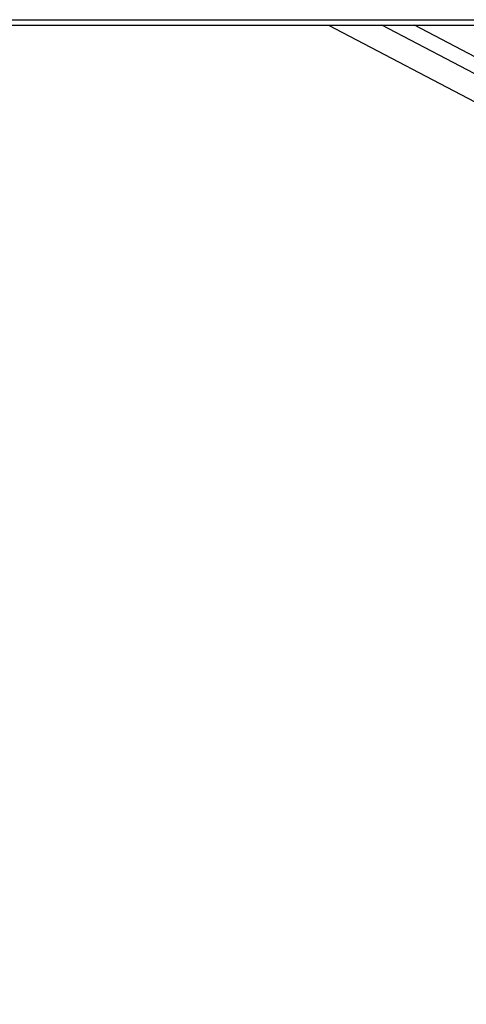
# Model space of a CAD drawing. Header units: millimetres. Extents: x 20 to 26560, y 40 to 18133.
# Tile 43 of 97: x 12641 to 12803, y 5662 to 6019. Entities that reach past the tile are written whole.
import ezdxf

# ---------------------------------------------------------------- set-up
doc = ezdxf.new("R2010")
doc.units = ezdxf.units.MM
doc.header["$LTSCALE"] = 2
doc.layers.add('COMPONENT_GEOMETRY', color=7, linetype='Continuous')
doc.styles.add('SLDTEXTSTYLE0', font='TXT', dxfattribs={"width": 0.75})
doc.dimstyles.new('SLDDIMSTYLE1', dxfattribs={"dimtxt": 150, "dimasz": 6.604, "dimexe": 0, "dimexo": 0.0625, "dimgap": 37.5, "dimtad": 0, "dimtih": 1, "dimtoh": 1, "dimdec": 0, "dimrnd": 1e-09, "dimzin": 12, "dimdsep": 46, "dimtxsty": 'SLDTEXTSTYLE0', "dimsah": 1, "dimcen": 0.09, "dimadec": 0, "dimazin": 3, "dimtfac": 1, "dimtdec": 0, "dimtofl": 0, "dimtmove": 0, "dimatfit": 3, "dimfxl": 1, "dimfrac": 2, "dimtolj": 1, "dimtzin": 12, "dimarcsym": 0})

# ---------------------------------------------------------------- blocks, each defined once
blk = doc.blocks.new('_D_4')
at = {"layer": 'COMPONENT_GEOMETRY', "color": 7}
for p, q in [((16972.58, 6016.65), (14872.65, 6016.65)), ((14879, 6016.65), (14879, 4080)), ((14578.89, 4049.53), (14533.19, 4049.53)), ((14533.19, 4049.53), (14533.19, 3811.41)), ((15179.1, 4049.53), (15224.8, 4049.53)), ((15224.8, 4049.53), (15224.8, 3811.41)), ((14533.19, 3811.41), (14578.89, 3811.41)), ((15224.8, 3811.41), (15179.1, 3811.41)), ((14879, 1650.33), (14879, 3586.98)), ((9299, 1650.33), (14885.35, 1650.33))]:
    blk.add_line(p, q, dxfattribs=at)
for points in [[(14879, 6016.65), (14877.98, 6010.05), (14880.01, 6010.05)], [(14879, 1650.33), (14880.01, 1656.93), (14877.98, 1656.93)]]:
    blk.add_solid(points, dxfattribs=at)
at = {"layer": 'COMPONENT_GEOMETRY', "color": 7, "char_height": 150, "attachment_point": 1, "style": 'SLDTEXTSTYLE0'}
for s, insert in [('7\'1.95"', (14578.89, 4004.77)), ('2183mm', (14469.83, 3780.34))]:
    blk.add_mtext(s, dxfattribs=dict(at, insert=insert))

msp = doc.modelspace()

# ---------------------------------------------------------------- linework, layer by layer
at = {"color": 7, "linetype": 'Continuous', "lineweight": 25}
msp.add_line((12752.98, 6016.65), (12839.56, 5971.1), dxfattribs=at)
at = {"color": 8, "linetype": 'Continuous', "lineweight": 25}
for p, q in [((12854.08, 5973.62), (12772.28, 6016.65)), ((12857.11, 5978.24), (12784.09, 6016.65))]:
    msp.add_line(p, q, dxfattribs=at)
at = {"color": 7, "linetype": 'Continuous', "lineweight": 25, "flags": 128}
for points in [[(12631.45, 6018.61), (12646.96, 6018.61), (12654.72, 6018.61), (12662.48, 6018.61), (12678, 6018.61), (12685.76, 6018.61), (12701.27, 6018.61), (12709.03, 6018.61), (12724.55, 6018.61), (12732.31, 6018.61), (12740.07, 6018.61), (12755.59, 6018.61), (12763.34, 6018.61), (12778.86, 6018.61), (12786.62, 6018.61), (12802.14, 6018.61), (12809.9, 6018.61)], [(12631.6, 6016.65), (12647.12, 6016.65), (12654.88, 6016.65), (12662.63, 6016.65), (12678.15, 6016.65), (12685.91, 6016.65), (12701.43, 6016.65), (12709.19, 6016.65), (12724.7, 6016.65), (12732.46, 6016.65), (12740.22, 6016.65), (12755.74, 6016.65), (12763.5, 6016.65), (12779.02, 6016.65), (12786.77, 6016.65), (12802.29, 6016.65), (12810.05, 6016.65)]]:
    msp.add_lwpolyline(points, dxfattribs=at)

# ---------------------------------------------------------------- dimensions: what is measured, and where the dimension line sits
at = {"layer": 'COMPONENT_GEOMETRY', "color": 7}
dim = msp.add_linear_dim(base=(14879, 1650.33), p1=(16975.12, 6016.65), p2=(9296.46, 1650.33), angle=90, dimstyle='SLDDIMSTYLE1', dxfattribs=at)
dim.commit()
dim.dimension.update_dxf_attribs({"geometry": '_D_4', "text_midpoint": (14879, 3833.49), "dimtype": 160})

doc.saveas('drawing.dxf')
